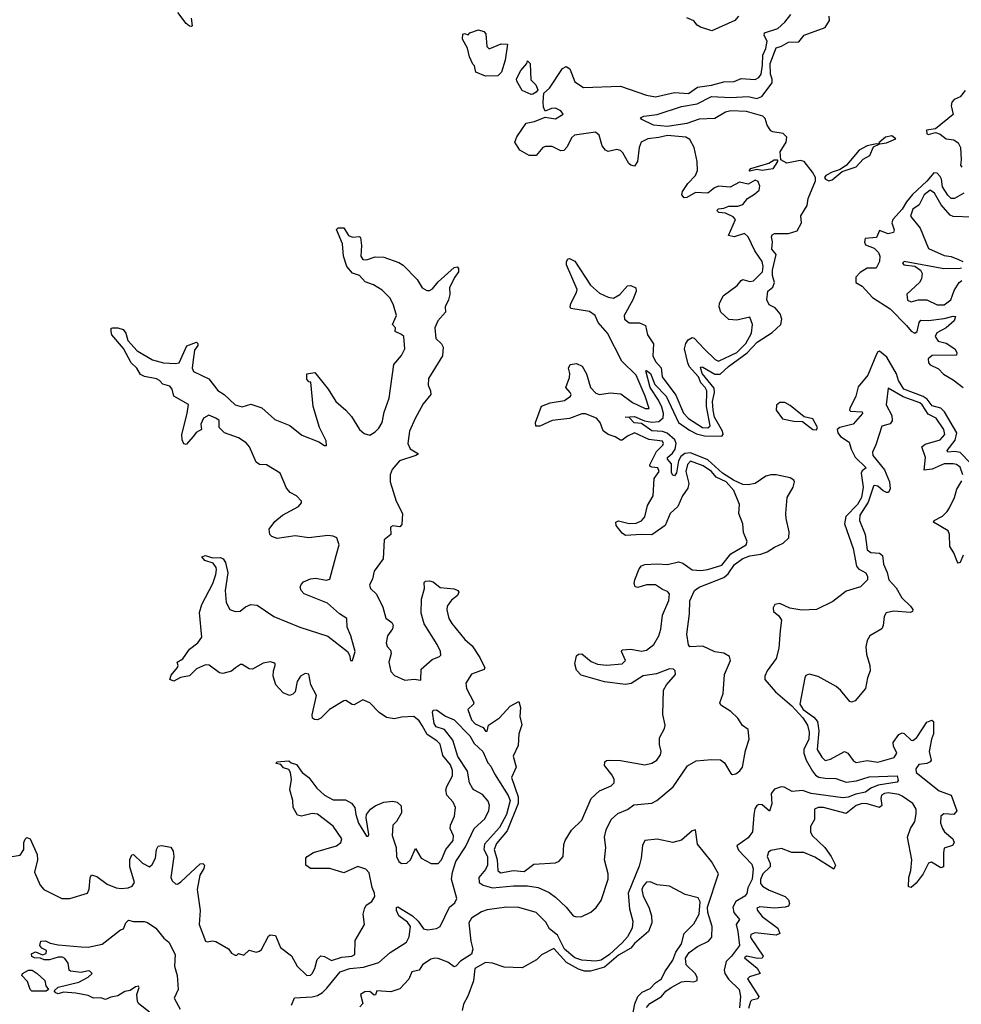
# Model space of a CAD drawing. Extents: x 2528690 to 2677062, y 911844 to 1023253.
# Tile 86 of 145: x 2611165 to 2616542, y 960970 to 966596. Entities that reach past the tile are written whole.
import ezdxf

# ---------------------------------------------------------------- set-up
doc = ezdxf.new("R2010")
doc.units = 0

msp = doc.modelspace()

# ---------------------------------------------------------------- linework, layer by layer
at = {"layer": '0CON10XD'}
for points in [[(2612142.9, 966605), (2612149.1, 966560.9), (2612145, 966556), (2612135, 966558.9), (2612115, 966573.8), (2612067.3, 966637.3)], [(2613759.2, 962460.8), (2613808.8, 962415), (2613838.6, 962348.6), (2613855, 962330), (2613876, 962286), (2613955, 962163.6), (2613966.2, 962135), (2613944, 962055), (2613905, 961979.7), (2613819, 961885), (2613815.2, 961855), (2613835.4, 961815), (2613835.6, 961765), (2613825, 961739.6), (2613787, 961695), (2613789.4, 961665), (2613811.3, 961651.3), (2613865, 961634.4), (2613985, 961647.3), (2614065, 961647.4), (2614125, 961636.7), (2614188.7, 961608.7), (2614225, 961582.7), (2614286.2, 961525), (2614326, 961475), (2614345, 961469.6), (2614375, 961471.6), (2614425.8, 961495.8), (2614457.2, 961522.8), (2614485, 961562.9), (2614525.5, 961684.5), (2614525.7, 961715), (2614504, 961795), (2614511.3, 961865), (2614504.8, 961925), (2614513.2, 961966.8), (2614543.3, 962026.7), (2614579.9, 962060.1), (2614635, 962082.9), (2614671.2, 962108.8), (2614775, 962120), (2614803.8, 962135), (2614896.8, 962213.2), (2614977.5, 962332.6), (2615028.5, 962361.5), (2615115, 962368.9), (2615166.3, 962366.3), (2615189.9, 962349.9), (2615225, 962288.9), (2615235, 962283.1), (2615255, 962286.8), (2615276.9, 962303.1), (2615291.9, 962325), (2615309.8, 962420.2), (2615331.5, 962485), (2615325, 962539.6), (2615292.7, 962562.7), (2615265, 962604.6), (2615225, 962642.8), (2615168.1, 962678.1), (2615162.6, 962692.6), (2615181.5, 962745), (2615189.5, 962855), (2615223.1, 962935), (2615217.9, 962957.9), (2615185, 962975.6), (2615134.7, 962984.7), (2615065, 963015.3), (2614992.1, 963012.1), (2614983.6, 963023.6), (2614974.7, 963084.7), (2614989.2, 963200.8), (2614991.2, 963275), (2615018.9, 963335), (2615045, 963353.3), (2615185, 963408.2), (2615210.2, 963429.8), (2615247.6, 963482.4), (2615295, 963517.8), (2615335, 963533.2), (2615398, 963542), (2615433.4, 963555), (2615475, 963582.5), (2615525, 963604.8), (2615557.1, 963635), (2615559.9, 963669.9), (2615541.2, 963745), (2615539.4, 963775), (2615548.3, 963865), (2615582, 963925), (2615588.8, 963955), (2615585.6, 963965), (2615565, 963977.1), (2615485, 963994.7), (2615455, 963995.2), (2615425, 963987.6), (2615365, 963945.6), (2615325, 963937.8), (2615295, 963940), (2615240.9, 963965), (2615178, 964005), (2615095, 964080.8), (2614995, 964121.2), (2614962.7, 964117.3), (2614940, 964100), (2614927.5, 964075), (2614915, 964007.5), (2614905, 963989.4), (2614895, 963992.5), (2614886.7, 964006.7), (2614887.8, 964057.8), (2614863.9, 964085), (2614864.7, 964095), (2614892, 964118), (2614908.6, 964141.4), (2614913.9, 964175), (2614905.6, 964195), (2614863, 964233), (2614835, 964242.2), (2614775, 964245.8), (2614715, 964287.8), (2614673.2, 964293.2), (2614645, 964322.5), (2614623.3, 964325), (2614675, 964328), (2614732.9, 964302.9), (2614775, 964295.2), (2614815, 964300.2), (2614838.6, 964321.4), (2614841.8, 964345), (2614831.6, 964381.6), (2614812.6, 964422.6), (2614765.4, 964495), (2614740.3, 964589.7), (2614745, 964592), (2614767.1, 964575), (2614791.9, 964511.9), (2614856.5, 964445), (2614927.4, 964295), (2614989.9, 964249.9), (2615029.9, 964229.9), (2615075, 964218), (2615175, 964215.3), (2615182.2, 964225), (2615178.7, 964245), (2615132.5, 964325), (2615125.6, 964365), (2615120.9, 964415), (2615131.8, 964465), (2615130.7, 964490.7), (2615062.7, 964575), (2615051.7, 964608.3), (2615055, 964613.1), (2615065, 964611.1), (2615135, 964570.4), (2615165, 964570.7), (2615212.2, 964615), (2615318.5, 964691.5), (2615376.7, 964753.3), (2615462.2, 964807.8), (2615510.9, 964855), (2615516.5, 964885), (2615507.8, 964915), (2615478.6, 964948.6), (2615445, 964965.7), (2615431.7, 964995), (2615437.8, 965045), (2615465, 965067.2), (2615474.3, 965094.3), (2615463.4, 965135), (2615463.5, 965165), (2615484.4, 965254.4), (2615460, 965285), (2615464, 965326), (2615458.9, 965355), (2615462.7, 965367.3), (2615475.4, 965374.6), (2615554.8, 965374.8), (2615605, 965390.2), (2615629.9, 965435), (2615625.3, 965474.7), (2615661.5, 965535), (2615667.1, 965575), (2615709.2, 965675), (2615708.8, 965695), (2615692.9, 965725), (2615645, 965785.2), (2615621.4, 965791.4), (2615545, 965775.8), (2615510.8, 965795), (2615508.5, 965841.5), (2615541.9, 965895), (2615545.2, 965925), (2615525, 965946.3), (2615465, 965954.4), (2615455, 965960.8), (2615432.4, 965992.4), (2615421.6, 966031.6), (2615407.7, 966045), (2615315, 966070.5), (2615225.6, 966074.4), (2615195, 966067.1), (2615135, 966031.7), (2615045, 966027), (2614975, 966002.7), (2614865, 965985.2), (2614785, 965993.6), (2614718, 966025), (2614710, 966035), (2614728.8, 966045), (2614805, 966053.9), (2614945, 966099.2), (2615034.3, 966115.7), (2615115, 966157.2), (2615225, 966151.3), (2615325, 966157), (2615375, 966145.3), (2615403, 966157), (2615461.2, 966235), (2615462.4, 966255), (2615452.5, 966285), (2615451, 966345), (2615485, 966435.3), (2615515, 966444.3), (2615555, 966466.7), (2615615, 966469.5), (2615645, 966507.1), (2615765, 966551.2), (2615789.2, 966590.8), (2615788.1, 966615)], [(2614815, 965923.1), (2614751.2, 965915), (2614714.7, 965895.3), (2614701.5, 965865), (2614693.1, 965785), (2614675, 965759.2), (2614655, 965763.9), (2614642.7, 965775), (2614610, 965835), (2614595, 965849.2), (2614575, 965853.1), (2614525, 965842.9), (2614510.3, 965850.3), (2614490.6, 965875), (2614474.3, 965935), (2614453.1, 965953.1), (2614333.4, 965936.6), (2614315, 965920), (2614291.1, 965868.9), (2614272.4, 965847.6), (2614255, 965847.1), (2614205, 965871.1), (2614168, 965872), (2614151.4, 965865), (2614115, 965819.5), (2614075, 965820), (2614020, 965850), (2613993.1, 965895), (2614003.6, 965926.4), (2614056.1, 966003.9), (2614105, 966014.4), (2614165, 966039.4), (2614225, 966028.7), (2614267.8, 966055), (2614255, 966075.3), (2614225, 966090), (2614201.1, 966088.9), (2614165, 966073.8), (2614155.4, 966095.4), (2614153.7, 966126.4), (2614157.6, 966175), (2614190.5, 966205), (2614265, 966317.8), (2614285, 966328.5), (2614305.7, 966315.7), (2614335, 966241.2), (2614385, 966207.8), (2614595, 966215.5), (2614745, 966164.6), (2614795, 966154.5), (2614905, 966179.3), (2614985, 966173.1), (2615035, 966210.8), (2615115, 966221.8), (2615185, 966240.7), (2615245, 966242.5), (2615285, 966259.5), (2615365, 966253.3), (2615385, 966265.4), (2615398.5, 966285), (2615407.5, 966335), (2615407.8, 966392.2), (2615425, 966431.2), (2615432.4, 966472.4), (2615415.5, 966505), (2615418.8, 966521.2), (2615495, 966544.5), (2615535, 966581.9), (2615568, 966625)], [(2615270, 966615), (2615248, 966592), (2615117, 966533), (2615052.3, 966552.3), (2615034.1, 966564.1), (2615015, 966588.8), (2614975.5, 966605.5)], [(2613825, 966272.5), (2613770, 966295), (2613761.7, 966331.7), (2613751.7, 966341.7), (2613733.6, 966383.6), (2613722.4, 966432.4), (2613694.3, 966485), (2613695, 966512.5), (2613705, 966517.5), (2613725, 966510), (2613735, 966520), (2613785, 966537.5), (2613815, 966528.8), (2613826.7, 966515), (2613833, 966443), (2613845, 966430), (2613915, 966457.5), (2613950, 966455), (2613936.7, 966365), (2613916.2, 966295), (2613895, 966274.2), (2613825, 966272.5)], [(2614085, 966167.5), (2614035, 966192), (2614002.9, 966245), (2614002.7, 966257.3), (2614026.7, 966305), (2614060, 966345), (2614065, 966360), (2614080, 966345), (2614083, 966253), (2614113, 966223), (2614123.8, 966195), (2614115, 966181.2), (2614095, 966170), (2614085, 966167.5)], [(2616565, 966190.6), (2616535.2, 966155), (2616501.1, 966138.9), (2616487.1, 966125), (2616484, 966104), (2616495, 966053.3), (2616395, 965972.2), (2616344.2, 965965), (2616345, 965943.9), (2616355, 965940.4), (2616395, 965951.5), (2616421.2, 965941.2), (2616454.7, 965914.7), (2616499.3, 965909.3), (2616525, 965892), (2616536.9, 965865), (2616540.8, 965795), (2616536.7, 965765), (2616545, 965753.8)], [(2612152.4, 964637.6), (2612149.5, 964605), (2612157.5, 964585), (2612245, 964544.4), (2612297, 964477), (2612332.5, 964455), (2612395, 964395.8), (2612435, 964383.1), (2612485, 964398.1), (2612548, 964378), (2612621.5, 964311.5), (2612706.9, 964276.9), (2612775, 964221.1), (2612873, 964183), (2612905, 964162.5), (2612917, 964163), (2612915, 964190), (2612877.1, 964265), (2612840.4, 964385), (2612827.5, 964525), (2612815, 964526.7), (2612805, 964542.5), (2612805, 964572.5), (2612849.2, 964579.2), (2612926.2, 964485), (2612970.8, 964415), (2613028, 964365), (2613058.9, 964328.9), (2613105, 964254), (2613131.2, 964231.2), (2613165, 964221.2), (2613195, 964240), (2613215, 964261.1), (2613233.9, 964295), (2613245.9, 964354.1), (2613275, 964433.3), (2613302, 964625), (2613345, 964676.7), (2613364.2, 964715.8), (2613357.5, 964785), (2613345, 964797.5), (2613308.8, 964815), (2613310, 964835), (2613293.3, 964855), (2613316.9, 964905), (2613299.4, 964965), (2613280, 965005), (2613235, 965050.6), (2613185, 965081.4), (2613137.8, 965097.8), (2613105, 965134), (2613065, 965148), (2613032.5, 965185), (2613014.5, 965244.5), (2613007.5, 965315), (2612973.3, 965396.7), (2612983.6, 965406.4), (2613015, 965406.7), (2613042.9, 965362.9), (2613065, 965352.9), (2613105, 965356.7), (2613110.7, 965350.7), (2613116, 965305), (2613112.9, 965245), (2613125, 965225.8), (2613145, 965223.3), (2613195, 965240.8), (2613245, 965239.2), (2613329.1, 965209.1), (2613355, 965193.8), (2613435, 965112), (2613463.7, 965063.7), (2613489.3, 965049.3), (2613505, 965047.8), (2613522.4, 965057.6), (2613555, 965098.8), (2613645, 965180), (2613663, 965183), (2613670, 965175), (2613670, 965155), (2613648.8, 965125), (2613620, 965065), (2613621.2, 965025), (2613614, 964995), (2613594, 964955), (2613597.1, 964925), (2613552.7, 964875), (2613534.5, 964835), (2613541.3, 964775), (2613573.6, 964743.6), (2613582.9, 964725), (2613578.8, 964675), (2613498.6, 964545), (2613497, 964507), (2613511.2, 964475), (2613513.3, 964455), (2613468.5, 964401.5), (2613422.3, 964317.7), (2613390, 964245), (2613380.9, 964175), (2613395, 964144.4), (2613441.2, 964115), (2613426.7, 964105), (2613333.5, 964075), (2613291.2, 964025), (2613280.6, 963995), (2613280.3, 963955), (2613314.7, 963845), (2613350.8, 963775), (2613347.8, 963712.2), (2613335, 963698.6), (2613295, 963704.4), (2613283.1, 963696.9), (2613284.3, 963655), (2613246.4, 963623.6), (2613240.4, 963515), (2613188.1, 963445), (2613178.8, 963401.2), (2613162.3, 963365), (2613167.8, 963345), (2613202.7, 963312.7), (2613238.9, 963238.9), (2613255, 963175.7), (2613290.5, 963150.5), (2613297.1, 963137.1), (2613293.1, 963115), (2613265, 963075.7), (2613258.4, 963035), (2613262.8, 963015), (2613282.8, 962992.7), (2613286, 962975), (2613272.4, 962925), (2613285, 962871.1), (2613305, 962848.5), (2613365, 962821.2), (2613416.8, 962826.8), (2613455, 962822.5), (2613456.7, 962885), (2613520.9, 962939.1), (2613562.8, 962957.2), (2613568.9, 962965), (2613568.5, 962985), (2613549.3, 963025), (2613473.6, 963143.6), (2613457.5, 963205), (2613459.1, 963285), (2613475.7, 963345), (2613475, 963380), (2613482, 963388), (2613505, 963389.2), (2613525, 963382.9), (2613565, 963350.7), (2613645, 963343.8), (2613666.7, 963335), (2613671.8, 963325), (2613665, 963305.8), (2613631, 963279), (2613606, 963245), (2613603.3, 963223.3), (2613616, 963175), (2613633.1, 963145), (2613706.2, 963055), (2613748.2, 963018.2), (2613792, 962952), (2613811.1, 962911.1), (2613820, 962895), (2613817.7, 962882.3), (2613745, 962855.4), (2613711.8, 962805), (2613716.9, 962775), (2613758.8, 962695), (2613755.9, 962684.1), (2613724, 962655), (2613745, 962594.6), (2613765, 962572.2), (2613811.7, 962551.7), (2613825, 962530), (2613835, 962530), (2613842.5, 962565), (2613905, 962607.5), (2613965, 962672.9), (2614015, 962700), (2614024.5, 962665), (2614021.2, 962615), (2614032.9, 962567.1), (2614014.7, 962515), (2614011.4, 962448.6), (2613982.2, 962387.8), (2613999.1, 962325), (2613973.7, 962265), (2614012.1, 962155), (2614012.2, 962117.8), (2613949.3, 961960.7), (2613888, 961888), (2613873.5, 961855), (2613892.1, 961795), (2613894.6, 961734.6), (2613911.2, 961721.2), (2613985, 961734.6), (2614045, 961729.4), (2614100.2, 961769.8), (2614225, 961778.6), (2614245, 961787.1), (2614267.5, 961815), (2614272.5, 961882.5), (2614280, 961905), (2614315.4, 961965), (2614375, 962021.8), (2614427.5, 962145), (2614475, 962189.6), (2614542, 962218), (2614559.5, 962235), (2614558.9, 962255), (2614548.3, 962278.3), (2614504.4, 962335), (2614505.8, 962355), (2614516.5, 962363.5), (2614534.6, 962365.4), (2614595, 962362.7), (2614735, 962337.8), (2614775, 962347.1), (2614803.1, 962365), (2614824.6, 962395), (2614827.5, 962415), (2614818.1, 962455), (2614818.2, 962491.8), (2614846.5, 962545), (2614850.5, 962565), (2614836.8, 962625), (2614841.3, 962765), (2614858, 962795), (2614909.5, 962855), (2614907.3, 962875), (2614897.8, 962885), (2614875, 962887.5), (2614802, 962858), (2614725, 962846), (2614657.6, 962802.4), (2614625, 962797.4), (2614505, 962811.6), (2614370.6, 962850.6), (2614345, 962878.8), (2614334.4, 962915), (2614345, 962960), (2614355, 962970), (2614375, 962973.3), (2614428.6, 962928.6), (2614464, 962914), (2614515, 962908), (2614605, 962914.7), (2614624.5, 962935), (2614602.2, 962985), (2614605, 962995.8), (2614655, 962998.2), (2614715, 962988.4), (2614745, 962992.4), (2614786.9, 963025), (2614815, 963074.4), (2614826.8, 963113.2), (2614835.9, 963194.1), (2614872, 963278), (2614874.7, 963315), (2614865, 963328.1), (2614835, 963339.7), (2614795, 963366.2), (2614745, 963366.8), (2614695, 963351.8), (2614679.2, 963355), (2614673.4, 963375), (2614676.8, 963395), (2614701.5, 963458.5), (2614715, 963475.7), (2614735, 963482.2), (2614805, 963486.8), (2614865, 963483.2), (2614927.1, 963497.1), (2614951.2, 963491.2), (2615005, 963452.8), (2615055, 963448.9), (2615095, 963454), (2615175, 963479.8), (2615225.6, 963544.4), (2615313.1, 963595), (2615318.5, 963615), (2615299.1, 963665), (2615294.2, 963715), (2615272, 963775), (2615275.8, 963825), (2615242.7, 963905), (2615198.9, 963955), (2615142.6, 963982.6), (2615115, 964014.4), (2615067.1, 964047.1), (2614995, 964073.3), (2614979.2, 964055), (2614968.6, 964015), (2614985.3, 963945), (2614980.9, 963919.1), (2614950.7, 963875), (2614922.4, 963815), (2614880, 963775), (2614850.8, 963705), (2614775, 963652.6), (2614715, 963654.8), (2614625, 963647.7), (2614605, 963662.5), (2614570.5, 963705), (2614569.2, 963725), (2614585, 963731.4), (2614645, 963717.3), (2614685, 963719.5), (2614715, 963732.8), (2614734.6, 963755), (2614749.6, 963820.4), (2614783, 963875), (2614788.2, 963975), (2614816.7, 964015), (2614809.1, 964035), (2614775, 964038.7), (2614764.2, 964044.2), (2614762.4, 964052.4), (2614801.6, 964128.4), (2614837.2, 964165), (2614841.8, 964175), (2614835, 964188.2), (2614757.8, 964197.8), (2614675.9, 964235.9), (2614635, 964216.6), (2614605, 964193.3), (2614595, 964193.2), (2614565, 964212.5), (2614525.8, 964225), (2614497, 964247), (2614478.9, 964295), (2614459.4, 964319.4), (2614395, 964343.7), (2614375, 964343), (2614305, 964317.7), (2614205, 964306.2), (2614135, 964273.9), (2614112.5, 964272.5), (2614109.6, 964295), (2614145, 964388.2), (2614195, 964407.3), (2614275, 964419.6), (2614310.6, 964445), (2614314.2, 964455), (2614309.2, 964465), (2614283.1, 964495), (2614305, 964551.2), (2614306.9, 964575), (2614298.1, 964605), (2614308.6, 964625), (2614345, 964631.1), (2614376.7, 964616.7), (2614401.5, 964571.5), (2614424.7, 964495), (2614455, 964461.5), (2614475, 964454.6), (2614536.1, 964463.9), (2614597.2, 964457.2), (2614665, 964408.4), (2614736.2, 964375), (2614758.6, 964375), (2614736, 964445), (2614685.4, 964565), (2614604.2, 964644.2), (2614522.4, 964805), (2614467.5, 964865), (2614451.8, 964905), (2614418.8, 964928.8), (2614312.5, 964945), (2614308.6, 964955), (2614312.7, 964975), (2614345, 965036.9), (2614348.3, 965055), (2614288.1, 965195), (2614287.3, 965212.7), (2614295, 965230), (2614305, 965231.2), (2614335, 965215.6), (2614425, 965078.8), (2614475, 965034), (2614525, 965010.3), (2614555, 965004), (2614591.8, 965025), (2614635, 965074.5), (2614655, 965077.8), (2614682.7, 965062.7), (2614684.5, 965045), (2614667.1, 964995), (2614616.3, 964905), (2614619.4, 964885), (2614645, 964862.7), (2614705, 964863.6), (2614738.9, 964848.9), (2614750, 964795), (2614783.6, 964743.6), (2614781.3, 964675), (2614795, 964642.8), (2614827.4, 964607.4), (2614832.9, 964555), (2614911, 964451), (2614955, 964347.8), (2614985, 964317), (2615063.9, 964265), (2615095, 964263.7), (2615108.4, 964275), (2615086.4, 964385), (2615089.5, 964475), (2615080, 964495), (2615055, 964520), (2615040.3, 964555), (2614988.2, 964615), (2614979.6, 964635), (2614960.7, 964715), (2614968.8, 964745), (2614982.8, 964767.2), (2615005, 964779.1), (2615016.8, 964776.8), (2615075, 964712.4), (2615136.8, 964655), (2615155, 964645.3), (2615259.4, 964695), (2615312.2, 964745), (2615344.2, 964805), (2615349.7, 964855), (2615335, 964896.2), (2615260.8, 964879.2), (2615215, 964881.9), (2615168.7, 964925), (2615158.8, 964955), (2615161.7, 964975), (2615182.3, 965017.7), (2615262.5, 965077.5), (2615285.3, 965104.7), (2615295, 965110.5), (2615335, 965100.7), (2615355, 965103.1), (2615406.2, 965155), (2615410.8, 965185), (2615405, 965214.3), (2615363.3, 965275), (2615325, 965355.9), (2615304, 965374), (2615245, 965355.7), (2615212.7, 965362.7), (2615251.6, 965455), (2615239.3, 965469.3), (2615195, 965491.2), (2615156.7, 965495), (2615146.7, 965505), (2615154.5, 965515.5), (2615185, 965518.5), (2615215, 965530.8), (2615265, 965529.7), (2615295, 965540), (2615320.9, 965575), (2615361.7, 965598.3), (2615388.3, 965621.7), (2615391.8, 965645), (2615382.1, 965672.1), (2615365, 965679.6), (2615325, 965656.9), (2615275, 965666.5), (2615221.8, 965638.2), (2615155, 965644), (2615132.5, 965635), (2615095, 965604.1), (2615025, 965608.9), (2614975, 965579.3), (2614958.7, 965578.7), (2614945.8, 965595), (2614949.3, 965615), (2614980.7, 965659.3), (2615024.6, 965705), (2615036, 965734), (2615033.1, 965785), (2615015.6, 965865.6), (2614991.8, 965911.8), (2614968.8, 965925), (2614865, 965933.5), (2614815, 965923.1)], [(2616076.4, 965886.4), (2616115, 965892.1), (2616167.5, 965915), (2616145, 965931.4), (2616108.6, 965925), (2616071.2, 965891.2), (2616076.4, 965886.4)], [(2615785, 965674.6), (2615805, 965680.6), (2615862, 965728), (2615942.5, 965755), (2615980.8, 965799.2), (2616020.3, 965819.7), (2616041.3, 965868.7), (2616072.5, 965885), (2616057.3, 965887.3), (2616005, 965874.9), (2615959.7, 965850.3), (2615886, 965764), (2615850.3, 965739.8), (2615804.3, 965725), (2615768, 965705), (2615761.2, 965695), (2615765.8, 965685), (2615785, 965674.6)], [(2615335, 965731.1), (2615330, 965735), (2615340.9, 965745), (2615443.3, 965776.7), (2615474.1, 965795.9), (2615492, 965795), (2615492.7, 965785), (2615465, 965743.2), (2615405, 965734.8), (2615375, 965740), (2615335, 965731.1)], [(2616555.7, 965604.3), (2616502.5, 965575), (2616485, 965573.5), (2616465, 965593.5), (2616435, 965641.2), (2616428.8, 965685), (2616420.6, 965700.6), (2616405, 965718.6), (2616385, 965720.2), (2616345, 965673.2), (2616263.4, 965596.6), (2616229.1, 965555), (2616205, 965513), (2616150.5, 965455), (2616145.2, 965435), (2616158.8, 965395), (2616155, 965380.6), (2616125, 965372.5), (2616075, 965390.8), (2616058.1, 965351.9), (2615993, 965345), (2615989.1, 965325), (2615995, 965309.8), (2616045, 965289.7), (2616070, 965265), (2616076.9, 965245), (2616074.7, 965215), (2616055, 965176.9), (2616005, 965175.6), (2615965, 965150.4), (2615940.5, 965125), (2615939.5, 965095), (2615975, 965073.8), (2616035, 965009), (2616135, 964944.1), (2616228.3, 964848.3), (2616255, 964816.5), (2616276.2, 964803.8), (2616290.6, 964815), (2616300.7, 964865), (2616311.7, 964878.3), (2616355, 964877.6), (2616445, 964888.6), (2616495, 964902.3), (2616509.1, 964899.1), (2616501.8, 964875), (2616455.9, 964835), (2616402.8, 964807.2), (2616392.5, 964785), (2616409.2, 964759.2), (2616455, 964747.5), (2616505.5, 964715), (2616516.6, 964695), (2616515, 964678), (2616375, 964676.8), (2616352.8, 964657.2), (2616354.3, 964635), (2616365, 964623.8), (2616411, 964601), (2616439.5, 964569.5), (2616495, 964538), (2616553, 964495)], [(2616605, 965466.5), (2616495, 965470.3), (2616479, 965479), (2616427.2, 965537.2), (2616389.4, 965605), (2616365, 965622), (2616329.7, 965595), (2616301.6, 965538.4), (2616265, 965512.7), (2616252.2, 965472.3), (2616307.8, 965405), (2616355, 965289.2), (2616445, 965249.2), (2616485, 965243.4), (2616526, 965226), (2616550, 965215)], [(2616543.3, 965176.7), (2616535.7, 965174.3), (2616443, 965173), (2616215, 965214), (2616206, 965205), (2616214, 965195), (2616277, 965187), (2616308.8, 965165), (2616319.2, 965145), (2616314.2, 965115), (2616302.5, 965095), (2616231.7, 965028.3), (2616235, 964993.3), (2616255, 964982.9), (2616295.4, 964994.6), (2616344.5, 964995.5), (2616405, 964966.1), (2616445, 964966.7), (2616483.2, 964995), (2616502, 965048), (2616529.6, 965095), (2616545, 965106)], [(2611085, 961809.2), (2611167.2, 961822.8), (2611188.2, 961855), (2611188, 961895), (2611195, 961912.5), (2611205, 961923.3), (2611225, 961916), (2611264.5, 961825), (2611267.1, 961795), (2611248.6, 961725), (2611280.7, 961650.7), (2611302, 961625), (2611405, 961574.3), (2611450, 961575), (2611552.5, 961605), (2611561.7, 961628.3), (2611567.8, 961692.2), (2611575, 961708.8), (2611605, 961700.5), (2611665, 961656.5), (2611715, 961634.5), (2611745, 961630.9), (2611784.5, 961635.5), (2611807.5, 961645), (2611820, 961665), (2611794.1, 961755), (2611793.5, 961796.5), (2611805, 961823.8), (2611815, 961826.2), (2611865, 961775.5), (2611905, 961755.8), (2611920.7, 961769.3), (2611940, 961805), (2611946.5, 961855), (2611955, 961872.5), (2611975, 961877.3), (2612026.8, 961866.8), (2612041.4, 961845), (2612044.3, 961815), (2612027.1, 961695), (2612035, 961676.2), (2612055, 961658.8), (2612065, 961656.2), (2612085, 961669.2), (2612195, 961773.3), (2612210, 961775), (2612220, 961765), (2612216.2, 961745), (2612193, 961707), (2612177.3, 961625), (2612195.6, 961505), (2612190, 961425), (2612225, 961331.2), (2612235, 961326), (2612265, 961332), (2612285, 961328), (2612356.1, 961286.1), (2612375, 961262.5), (2612395, 961250), (2612405, 961250), (2612415, 961260), (2612445, 961250), (2612475, 961280), (2612515, 961267.5), (2612535, 961273.8), (2612545, 961283.8), (2612585, 961360), (2612595, 961367.5), (2612625, 961363.3), (2612653.6, 961293.6), (2612717.6, 961247.6), (2612748.3, 961188.3), (2612805, 961134.2), (2612825, 961136.2), (2612835, 961146.7), (2612850.6, 961175), (2612864.1, 961225.9), (2612883.8, 961246.2), (2612905, 961243.5), (2612945, 961220.7), (2613005, 961238.3), (2613061.2, 961245), (2613078.2, 961255), (2613081.1, 961335), (2613133.8, 961425), (2613126.5, 961485), (2613133.3, 961515), (2613143.8, 961536.2), (2613175, 961557.5), (2613191.9, 961585), (2613191.5, 961605), (2613177.9, 961637.9), (2613161, 961721), (2613141.3, 961741.3), (2613095, 961757.1), (2613015, 961720.9), (2612935, 961746.2), (2612825, 961745.8), (2612798.8, 961765), (2612798.8, 961805), (2612806.2, 961815), (2612842.3, 961837.7), (2612974.6, 961875.4), (2612998.9, 961895), (2613004.5, 961915), (2612955, 961988.2), (2612865, 962055.5), (2612835, 962060), (2612774.2, 962044.2), (2612751.2, 962051.2), (2612726.7, 962095), (2612724, 962135), (2612707.5, 962195), (2612717.1, 962255), (2612712, 962295), (2612701.2, 962311.2), (2612671.7, 962321.7), (2612655, 962340), (2612630, 962345), (2612633.9, 962356.1), (2612701.7, 962361.7), (2612715, 962350), (2612745, 962340), (2612778, 962295), (2612815.8, 962265), (2612860.8, 962205), (2612905, 962164.4), (2612955, 962138.9), (2613025, 962137.5), (2613059.5, 962119.5), (2613079.4, 962095), (2613083.3, 962055), (2613098.9, 962005), (2613145, 961930), (2613155, 961930), (2613159.2, 961940.8), (2613144, 962035), (2613145.8, 962055), (2613168, 962085), (2613195, 962104.2), (2613245, 962124), (2613295, 962130.8), (2613320, 962125), (2613343.9, 962103.9), (2613345.9, 962064.1), (2613316, 962015), (2613295, 961992.5), (2613291.9, 961935), (2613314.7, 961865), (2613316, 961815), (2613330, 961785), (2613345, 961773.8), (2613375, 961776.2), (2613396.7, 961795), (2613425, 961860), (2613456.7, 961805), (2613513.7, 961773.7), (2613555, 961774.4), (2613573.1, 961795), (2613597.3, 961855), (2613640, 961905), (2613642.4, 961932.4), (2613623.8, 961975), (2613624.1, 961994.1), (2613648.5, 962045), (2613652.9, 962095), (2613640.8, 962125), (2613603.8, 962165), (2613598.8, 962195), (2613603.8, 962215), (2613636.9, 962275), (2613636.9, 962305), (2613625, 962338.2), (2613581.3, 962391.3), (2613565, 962456.4), (2613547.7, 962475), (2613492.1, 962512.1), (2613462.5, 962562.5), (2613445, 962588.7), (2613415, 962613.8), (2613345, 962611.2), (2613305, 962600.3), (2613259, 962609), (2613217.5, 962637.5), (2613165, 962692.7), (2613125, 962708.6), (2613075, 962681.4), (2613062.6, 962682.6), (2613028, 962705), (2613015, 962704.6), (2612934.4, 962655), (2612885, 962604), (2612865, 962595.8), (2612847.7, 962597.7), (2612836.7, 962605), (2612834.1, 962624.1), (2612859.2, 962735), (2612827.8, 962795), (2612815, 962855.8), (2612795, 962859.4), (2612768.6, 962845), (2612750, 962815), (2612737.5, 962755), (2612725, 962741.2), (2612705, 962734), (2612668.7, 962748.7), (2612627.5, 962795), (2612612.5, 962845), (2612614, 962875), (2612623.8, 962905), (2612623.3, 962915), (2612615, 962921.2), (2612595, 962927.1), (2612555, 962919.2), (2612495, 962884), (2612475, 962885.8), (2612435, 962912), (2612425, 962912), (2612397.8, 962892.2), (2612375, 962874), (2612325, 962860), (2612305, 962863.8), (2612246.9, 962906.9), (2612225, 962908.6), (2612175, 962885.8), (2612135, 962846), (2612083.8, 962836.2), (2612045, 962816), (2612022, 962825), (2612029.5, 962850.5), (2612066, 962895), (2612070, 962905), (2612063.8, 962925), (2612097.1, 962942.9), (2612135, 962998.6), (2612182.5, 963035), (2612205, 963067.5), (2612191.1, 963208.9), (2612205.7, 963254.3), (2612266.7, 963375), (2612284.4, 963425), (2612287.8, 963455), (2612286.4, 963466.4), (2612269.6, 963489.6), (2612221.4, 963505), (2612204.3, 963525.7), (2612225, 963534.4), (2612265, 963520.8), (2612312, 963522), (2612326.7, 963515), (2612340, 963495), (2612353.8, 963435), (2612337.8, 963335), (2612344.4, 963265), (2612364.2, 963225), (2612395, 963213.3), (2612423, 963217), (2612455, 963240.8), (2612485, 963254), (2612520.3, 963250.3), (2612616.2, 963185), (2612764.7, 963124.7), (2612925, 963072.9), (2613036.2, 962986.2), (2613048, 962965), (2613054.5, 962935), (2613065, 962933.5), (2613080.5, 962985), (2613055.3, 963075), (2613034.6, 963125), (2613032.9, 963175), (2612991.8, 963201.8), (2612921.7, 963261.7), (2612788.8, 963315), (2612772, 963335), (2612766.4, 963353.6), (2612771.2, 963368.8), (2612785.9, 963384.1), (2612825, 963400), (2612855, 963404.2), (2612915, 963392.5), (2612935, 963398.8), (2612972.1, 963535), (2612990, 963595), (2612975.7, 963635), (2612954.6, 963644.6), (2612925, 963648.9), (2612815, 963634.4), (2612737.4, 963647.4), (2612635, 963632), (2612605, 963643.3), (2612593.3, 963655), (2612590, 963685), (2612621.3, 963728.7), (2612664.5, 963765.5), (2612757.5, 963815), (2612773.3, 963835), (2612773.8, 963845), (2612746, 963875), (2612708.8, 963895), (2612688.9, 963918.9), (2612652.9, 964005), (2612575, 964052.5), (2612535, 964054), (2612515, 964066.7), (2612477.7, 964155), (2612458.3, 964178.3), (2612415, 964207.3), (2612334.2, 964234.2), (2612304.4, 964265), (2612302.9, 964305), (2612285, 964319.7), (2612245, 964335.6), (2612215, 964318.8), (2612198.8, 964285), (2612202.5, 964255), (2612172.3, 964237.7), (2612157, 964217), (2612115, 964168), (2612102.1, 964172.1), (2612091.9, 964195), (2612091.4, 964225), (2612121.1, 964345), (2612127.9, 964397.9), (2612045, 964444.3), (2612036.2, 964485), (2612022.1, 964502.1), (2611982.4, 964512.4), (2611962.2, 964535), (2611945, 964544), (2611876.4, 964556.4), (2611855, 964568), (2611834.2, 964605), (2611802, 964635), (2611757.9, 964717.9), (2611691.2, 964795), (2611686.2, 964815), (2611687.5, 964832.5), (2611694, 964836), (2611724.5, 964835.5), (2611755, 964825.4), (2611770.9, 964805), (2611782.1, 964762.1), (2611834.5, 964704.5), (2611923, 964653), (2611985, 964634.3), (2612055, 964630.5), (2612075, 964635.7), (2612118.3, 964731.7), (2612175, 964752.5), (2612182.5, 964745), (2612181.2, 964735), (2612162.9, 964707.1), (2612152.4, 964637.6)], [(2616593.5, 964063.5), (2616535, 964122), (2616505, 964128), (2616465, 964124.8), (2616460.6, 964135), (2616507.1, 964192.9), (2616515.8, 964235), (2616446.3, 964355), (2616425, 964376.1), (2616375, 964389.4), (2616346.7, 964426.7), (2616325, 964443.6), (2616214, 964485), (2616183.8, 964533.8), (2616172.6, 964572.6), (2616116.6, 964666.6), (2616075, 964701.9), (2616065, 964698.4), (2616057, 964685), (2616009.1, 964565), (2615952.2, 964497.8), (2615938.9, 964445), (2615904.6, 964374.6), (2615903.7, 964363.7), (2615909.7, 964359.7), (2615975, 964355.4), (2615978.2, 964345), (2615925, 964283.7), (2615848, 964265), (2615832.7, 964255), (2615836.5, 964235), (2615852.4, 964215), (2615901.5, 964181.5), (2615912.4, 964142.4)], [(2616550.5, 963995), (2616535, 964038.5), (2616515, 964054.6), (2616495, 964058.6), (2616445, 964058.8), (2616375, 964026.6), (2616330.9, 964020.9), (2616338.4, 964095), (2616317.4, 964155), (2616335, 964171.1), (2616420.5, 964195), (2616447.2, 964225), (2616441.4, 964255), (2616399.4, 964319.4), (2616352.1, 964342.1), (2616318.3, 964395), (2616305, 964406.1), (2616210.6, 964440.6), (2616125, 964490), (2616113.8, 964395), (2616144.6, 964335), (2616146.5, 964303.5), (2616135, 964286.9), (2616087.5, 964272.5), (2616053.8, 964166.2), (2616035.6, 964125), (2616036.5, 964105), (2616104.2, 964024.2), (2616132.5, 963955), (2616135.3, 963914.8), (2616125.4, 963894.6), (2616115, 963894.6), (2616095, 963903.4), (2616065, 963929.5), (2616045.4, 963934.6), (2616039.7, 963930.2), (2616010.3, 963839.7), (2615963, 963765), (2615960, 963735), (2615992.1, 963655), (2616005, 963565.8), (2616025, 963552.3), (2616075, 963548), (2616092.1, 963535), (2616096.8, 963485), (2616117.9, 963437.9), (2616128.2, 963395), (2616169.8, 963349.8), (2616202.8, 963292.8), (2616252.2, 963245), (2616264.4, 963225), (2616262.9, 963215), (2616252.4, 963207.6), (2616154.2, 963215.8), (2616112.9, 963207.1), (2616101.5, 963185), (2616096.2, 963135), (2616087.8, 963115), (2616018.8, 963075), (2616005, 963049.2), (2615997.3, 963012.7)], [(2615715, 964253), (2615720, 964265), (2615693.8, 964315), (2615645, 964326.2), (2615565, 964391.1), (2615535, 964408.1), (2615505, 964408.6), (2615486.8, 964393.2), (2615484.5, 964365), (2615520.4, 964315), (2615585, 964301.2), (2615635, 964300), (2615695, 964254.1), (2615715, 964253)], [(2615912.4, 964142.4), (2615936.1, 964096.1), (2615999.1, 964035), (2615975, 964017.5), (2615969.6, 964005), (2615980.7, 963925), (2615972.1, 963865), (2615949.7, 963825), (2615882, 963758), (2615874.4, 963714.4), (2615924.1, 963575), (2615943.4, 963473.4), (2615955, 963458.9), (2615996.9, 963435), (2616006.7, 963415), (2616005.6, 963395), (2615966.7, 963355), (2615885, 963329.6), (2615809.1, 963270.9), (2615715, 963226.2), (2615632.2, 963222.2), (2615563.7, 963233.7), (2615505, 963259.5), (2615476.5, 963255), (2615467.3, 963235), (2615470, 963215), (2615500.4, 963190.4), (2615514.3, 963165), (2615507.3, 963105), (2615499.8, 963005), (2615484.9, 962945), (2615434, 962876), (2615419.4, 962845), (2615419.3, 962825), (2615480.6, 962755), (2615575, 962675.1), (2615637, 962607), (2615664.2, 962565), (2615672.8, 962525), (2615671.9, 962485), (2615643.2, 962425), (2615642.4, 962405), (2615656.2, 962365), (2615691.6, 962301.6), (2615709.1, 962279.1), (2615728, 962268), (2615765, 962261.2), (2615825, 962260.7), (2615885, 962239.4), (2615944.1, 962245.9), (2616015, 962269.5), (2616175, 962275.6), (2616181.2, 962248.8), (2616175, 962240), (2616067.5, 962222.5), (2616024.6, 962205), (2615995, 962182), (2615938.8, 962171.2), (2615895, 962153), (2615865, 962149.6), (2615685.2, 962174.8), (2615635, 962190.9), (2615576.6, 962186.6), (2615530.4, 962210.4), (2615513.1, 962213.1), (2615475, 962198.6), (2615455.3, 962175), (2615460.5, 962115), (2615447.2, 962072.8), (2615405, 962109.4), (2615385, 962112.4), (2615374, 962106), (2615363.2, 962086.8), (2615357, 962053), (2615349.4, 961955), (2615325, 961921.8), (2615259.6, 961875), (2615269.7, 961849.7), (2615345, 961769.8), (2615353.7, 961743.7), (2615347.3, 961685), (2615323.4, 961635), (2615318, 961602), (2615305, 961587.1), (2615255, 961556.4), (2615238, 961525), (2615243, 961495), (2615274.6, 961455), (2615256.7, 961425), (2615266.6, 961386.5), (2615275.2, 961305), (2615230.4, 961245), (2615198.8, 961215), (2615187.9, 961165), (2615192.1, 961145), (2615212.8, 961112.8), (2615273.2, 961055), (2615280.7, 961015), (2615275, 960950.5)], [(2616553, 963537), (2616535, 963494.2), (2616525, 963490.8), (2616519.1, 963499.1), (2616499.2, 963549.2), (2616475.6, 963585.6), (2616473.8, 963655), (2616467.8, 963675), (2616383.8, 963725), (2616387.9, 963735), (2616435, 963759.8), (2616462.2, 963785), (2616475, 963806.7), (2616502.5, 963865), (2616516.6, 963913.4), (2616545, 963960)], [(2615997.3, 963012.7), (2616000.1, 962970.1), (2616020, 962905), (2616021.8, 962875), (2616006.9, 962835), (2615995.2, 962774.8), (2615936.3, 962703.6), (2615915, 962695.6), (2615905, 962700), (2615852.9, 962765), (2615827.5, 962785), (2615725, 962842.5), (2615673.9, 962856.1), (2615655, 962848.1), (2615648.9, 962835), (2615619.6, 962685), (2615639, 962655), (2615700.4, 962610.4), (2615720.7, 962585), (2615728, 962532), (2615719.6, 962425), (2615745, 962381.1), (2615763.8, 962363.8), (2615795, 962370), (2615875, 962413.9), (2615894.3, 962404.3), (2615925, 962362), (2615941.7, 962351.7), (2616005, 962362.7), (2616065, 962354.2), (2616159.2, 962380.8), (2616174.7, 962405), (2616155.3, 962445), (2616153.1, 962465), (2616185, 962510.9), (2616205, 962520.9), (2616215, 962517.5), (2616255, 962478.8), (2616265, 962477.7), (2616287.5, 962495), (2616345, 962581.4), (2616374, 962594), (2616382.5, 962585), (2616383.9, 962515), (2616371.2, 962485), (2616358.7, 962415), (2616369.5, 962365), (2616363.3, 962355), (2616345, 962345.9), (2616299.1, 962340.9), (2616283.3, 962315), (2616284.2, 962295), (2616415, 962189.2), (2616485, 962165.7), (2616516.7, 962075), (2616500, 962055), (2616442, 962058), (2616424.7, 962045.2), (2616424.1, 962005), (2616435, 961974.2), (2616446.9, 961955), (2616492.9, 961915), (2616500.6, 961895), (2616492.2, 961877.8), (2616445, 961861.2), (2616439.6, 961835), (2616440, 961755), (2616425, 961749.2), (2616371.1, 961781.1), (2616354.2, 961775.8), (2616325, 961715.8), (2616285, 961662.9), (2616255, 961637.5), (2616241.3, 961641.3), (2616242.5, 961695), (2616254.7, 961735), (2616259.6, 961795), (2616235.4, 961925), (2616252.7, 961975), (2616276.6, 962015), (2616285, 962057.5), (2616283.8, 962085), (2616265, 962117.7), (2616205, 962159.8), (2616185, 962169), (2616125, 962178.1), (2616103.1, 962175), (2616086.9, 962165), (2616082.8, 962145), (2616087.8, 962105), (2616075.4, 962094.6), (2616005, 962116), (2615975, 962116.6), (2615941.5, 962105), (2615885, 962060.8), (2615755, 962094.4), (2615725, 962094.2), (2615704.3, 962085.7), (2615704.2, 962025), (2615681.2, 961985), (2615680.8, 961955), (2615691.1, 961935), (2615762.9, 961865), (2615799.4, 961815), (2615824.2, 961765), (2615815, 961741.2), (2615705, 961811.1), (2615643.4, 961836.6), (2615575, 961837.1), (2615515, 961859.2), (2615455, 961849.2), (2615440.9, 961839.1), (2615434.2, 961815), (2615451.1, 961775), (2615450, 961755), (2615408.2, 961715), (2615395, 961682), (2615395, 961659.2), (2615407.3, 961645), (2615445, 961621.9), (2615536.5, 961586.5), (2615555.8, 961565.8), (2615560.5, 961545), (2615555, 961531.4), (2615536, 961524), (2615475, 961518.3), (2615392.4, 961527.6), (2615375, 961520), (2615378.1, 961505), (2615405, 961472.1), (2615494.4, 961405), (2615505.6, 961375), (2615484.5, 961365.5), (2615365, 961378.2), (2615340.8, 961369.2), (2615337.7, 961355), (2615342.4, 961345), (2615411.4, 961245), (2615405, 961232.9), (2615379.4, 961230.6), (2615315, 961245.3), (2615304.5, 961235), (2615376.2, 961176.2), (2615394.3, 961145), (2615332.7, 961127.3), (2615321.1, 961115), (2615385.4, 961014.6), (2615379.7, 961000.3), (2615345, 960993.8), (2615337.4, 960985), (2615326.8, 960945)], [(2612716, 960964), (2612733.7, 961006.3), (2612835, 961012.3), (2612865, 961020.4), (2612893.1, 961036.9), (2612918.5, 961061.5), (2612995, 961155.2), (2613050.8, 961175), (2613128.3, 961181.7), (2613215, 961208), (2613281.2, 961265), (2613373.6, 961325), (2613389.3, 961355), (2613395.9, 961415), (2613378.6, 961438.6), (2613330, 961475), (2613315.7, 961505), (2613316.4, 961523.6), (2613325, 961526.7), (2613408.2, 961475), (2613440, 961445), (2613471.4, 961401.4), (2613495, 961395.7), (2613545, 961402.4), (2613565, 961415.3), (2613619.3, 961525), (2613650.1, 961549.9), (2613661.6, 961575), (2613631.4, 961685), (2613635.9, 961725), (2613654.8, 961785), (2613710.2, 961869.8), (2613760, 961975), (2613820.9, 962029.1), (2613843.3, 962076.7), (2613846.8, 962105), (2613839.8, 962129.8), (2613808, 962168), (2613758.5, 962195), (2613750.8, 962205), (2613734.2, 962235), (2613721.6, 962301.6), (2613667.5, 962385), (2613638.6, 962478.6), (2613590.2, 962540.2), (2613543.1, 962555), (2613532.5, 962575), (2613521.2, 962638.8), (2613525, 962650), (2613545, 962653.3), (2613595.8, 962615.8), (2613645, 962594.3), (2613735, 962504.3), (2613759.2, 962460.8)], [(2614745, 960952.5), (2614762.4, 960975), (2614829.4, 961015), (2614854, 961045), (2614885.4, 961065.4), (2614945, 961098.4), (2614975, 961102.6), (2615015, 961098.6), (2615033.4, 961106.6), (2615032.9, 961125), (2615022.5, 961145), (2614970.6, 961195), (2614966.8, 961233.2), (2614988.4, 961265), (2615035, 961299.6), (2615099.1, 961330.9), (2615117, 961353), (2615118.3, 961415), (2615095, 961493.6), (2615091.8, 961525), (2615154.7, 961715), (2615116.2, 961786.2), (2615034.7, 961884.7), (2615025, 961966.2), (2615005, 961961.2), (2614945, 961908.4), (2614895, 961894.3), (2614805, 961912.9), (2614735, 961905.9), (2614722.1, 961877.9), (2614714.3, 961805), (2614701.6, 961758.4), (2614640.2, 961605), (2614647.5, 961515), (2614666.5, 961445), (2614662.8, 961405), (2614634.8, 961355), (2614605, 961321), (2614533.8, 961255), (2614485, 961221.8), (2614455, 961217.1), (2614375, 961221.4), (2614335, 961234.8), (2614275, 961284.8), (2614235.1, 961365.1), (2614191.1, 961401.1), (2614169.3, 961439.3), (2614114.4, 961494.4), (2614015, 961522.2), (2613944.8, 961525.2), (2613835, 961509.8), (2613801.8, 961498.2), (2613745, 961461.9), (2613728.8, 961435), (2613740.3, 961330.3), (2613753.3, 961285), (2613745, 961256.2), (2613682.8, 961217.2), (2613655, 961186.8), (2613645, 961184.7), (2613610.3, 961210.3), (2613555, 961231), (2613535, 961233.3), (2613512.8, 961227.2), (2613464.4, 961195.6), (2613445, 961164), (2613403.8, 961156.2), (2613387.1, 961112.9), (2613335, 961058.3), (2613285, 961041.8), (2613205, 961047.1), (2613196.3, 961023.7), (2613188.8, 961021.2), (2613165, 961042.9), (2613135, 961040.8), (2613111.2, 961025), (2613124.2, 960975), (2613108, 960955)], [(2614658.1, 960871.9), (2614677.7, 960972.3), (2614693.8, 961015), (2614720, 961040), (2614765, 961059.7), (2614795, 961092.9), (2614830.4, 961115), (2614849.1, 961155), (2614895, 961221.4), (2614911.5, 961268.5), (2614943.4, 961315), (2614958.8, 961375), (2615015, 961430), (2615045.7, 961485), (2615050, 961555), (2615038.8, 961578.8), (2614965, 961597.5), (2614875, 961645.4), (2614805, 961653.1), (2614765, 961670), (2614745, 961666.9), (2614725, 961644.4), (2614718.2, 961625), (2614725, 961587.1), (2614756.6, 961525), (2614773.7, 961475), (2614774.8, 961435), (2614754.8, 961385.2), (2614675, 961316.8), (2614655, 961290), (2614585, 961251.4), (2614505, 961182.7), (2614425, 961159.2), (2614389.5, 961159.5), (2614355, 961170.4), (2614288.2, 961208.2), (2614215, 961289.2), (2614145, 961252.9), (2614115.3, 961224.7), (2614035, 961177.3), (2613931.4, 961181.4), (2613864.2, 961204.2), (2613825, 961209.2), (2613764.2, 961175), (2613756, 961104), (2613724.6, 961015.4), (2613700, 960970), (2613691.5, 960935)], [(2611906, 960925), (2611845, 960973.1), (2611837.8, 960985), (2611833.1, 961025), (2611847.5, 961065), (2611843.6, 961073.6), (2611825, 961069.4), (2611795, 961049.3), (2611765, 961042.4), (2611725, 961018.8), (2611685, 961010.6), (2611655, 960996.7), (2611627, 961007), (2611585.4, 961005.4), (2611555, 961019.6), (2611485, 961032.5), (2611415, 961038.9), (2611385, 961028.9), (2611370.8, 961035), (2611362.3, 961047.7), (2611385, 961067.1), (2611503.1, 961096.9), (2611556.2, 961125), (2611577.5, 961145), (2611565, 961160), (2611555, 961162), (2611515, 961151.8), (2611455, 961159.2), (2611448, 961165), (2611441.9, 961205), (2611421.7, 961231.7), (2611408.9, 961238.9), (2611385, 961240), (2611335, 961224.4), (2611305, 961223.3), (2611283.8, 961233.8), (2611250, 961235), (2611233.6, 961243.6), (2611231.7, 961258.3), (2611255, 961270), (2611295, 961252.5), (2611315, 961260), (2611316.7, 961276.7), (2611290.7, 961290.7), (2611280, 961305), (2611285, 961330), (2611311.7, 961331.7), (2611338.3, 961318.3), (2611385, 961310), (2611515, 961298.6), (2611555, 961296), (2611635, 961312.5), (2611740, 961395), (2611758.3, 961401.7), (2611770, 961435), (2611785, 961450), (2611815, 961442.5), (2611875, 961443.8), (2611895, 961438), (2611942, 961405), (2611987.4, 961347.4), (2612015.4, 961325.4), (2612053.1, 961255), (2612048.2, 961188.2), (2612063.1, 961135), (2612068.8, 961055), (2612046.1, 961005), (2612081.1, 960941.1)], [(2611315, 961044.6), (2611234.2, 961045), (2611223.6, 961055), (2611209.7, 961099.7), (2611176.2, 961135), (2611181.2, 961145), (2611215, 961165.8), (2611235, 961164.3), (2611265, 961146.1), (2611307.6, 961105), (2611314.6, 961074.6), (2611328.8, 961055), (2611315, 961044.6)]]:
    msp.add_lwpolyline(points, dxfattribs=at)

doc.saveas('drawing.dxf')
